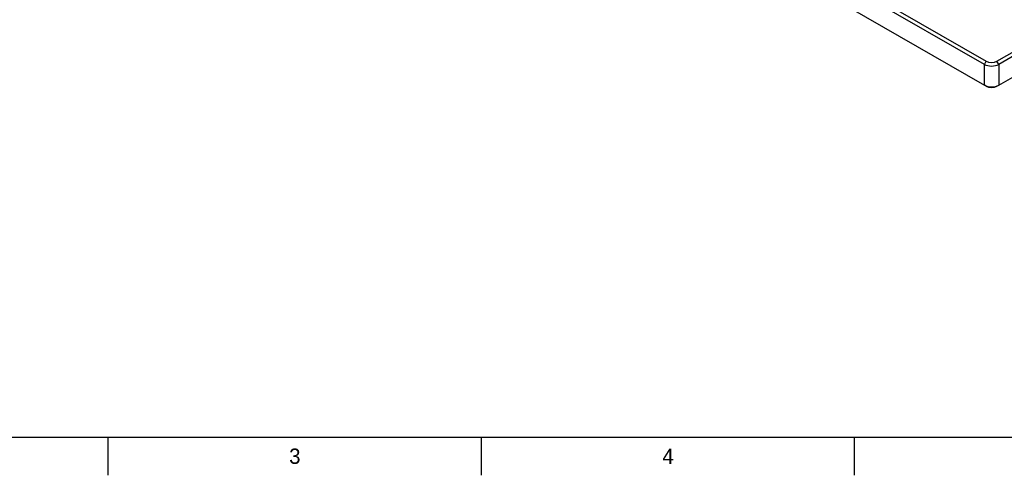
# Model space of a CAD drawing. Extents: x 0 to 415, y 5 to 324.
# Tile 2 of 12: x 106 to 235, y 5 to 65. Entities that reach past the tile are written whole.
import ezdxf
from ezdxf.enums import TextEntityAlignment as Align

# ---------------------------------------------------------------- set-up
doc = ezdxf.new("R2010")
doc.units = 0
for name, color, linetype in [('DEFAULT', 7, 'CONTINUOUS'), ('LAYER0$C$L0', 7, 'CONTINUOUS'), ('LAYER1$C$L1', 7, 'CONTINUOUS'), ('MKA-275630A-2', 7, 'CONTINUOUS')]:
    doc.layers.add(name, color=color, linetype=linetype)
doc.styles.add('SEACAD_ARIAL_TTF', font='txt')

# ---------------------------------------------------------------- blocks, each defined once
blk = doc.blocks.new('SE')
at = {"layer": 'MKA-275630A-2', "color": 7, "linetype": 'CONTINUOUS'}
for p, q in [((44.74, 167.35), (232.17, 59.14)), ((231.94, 58.73), (44.51, 166.95)), ((233.59, 59.14), (343.33, 122.5)), ((343.56, 122.09), (233.82, 58.73)), ((233.82, 56.01), (274.06, 79.24)), ((197.04, 76.16), (231.94, 56.01)), ((231.94, 58.73), (232.17, 59.14)), ((231.94, 56.01), (231.94, 58.73)), ((233.82, 58.73), (233.59, 59.14)), ((233.82, 58.73), (233.82, 56.01)), ((232.17, 55.88), (231.94, 56.01)), ((233.59, 55.88), (233.82, 56.01))]:
    blk.add_line(p, q, dxfattribs=at)
for centre, major_axis, start_param, end_param in [((232.88, 59.28), (1.33, 0), 3.926991, 5.497787), ((232.88, 59.55), (-1, 0), 0.785398, 2.356194), ((232.88, 56.56), (-1.33, 0), 0.785398, 2.356194), ((232.88, 56.28), (1, 0), 3.926991, 5.497787)]:
    blk.add_ellipse(centre, major_axis=major_axis, ratio=0.57735, start_param=start_param, end_param=end_param, dxfattribs=at)

msp = doc.modelspace()

# ---------------------------------------------------------------- linework, layer by layer
at = {"layer": 'LAYER0$C$L0', "color": 7, "linetype": 'CONTINUOUS'}
for p, q in [((20, 10), (410, 10)), ((117.5, 5), (117.5, 10)), ((166.25, 5), (166.25, 10)), ((215, 5), (215, 10))]:
    msp.add_line(p, q, dxfattribs=at)

# ---------------------------------------------------------------- block references
at = {"layer": 'DEFAULT'}
msp.add_blockref('SE', (0, 0), dxfattribs=at)

# ---------------------------------------------------------------- texts
at = {"layer": 'LAYER1$C$L1', "color": 7, "linetype": 'CONTINUOUS', "style": 'SEACAD_ARIAL_TTF'}
for s, p in [('3', (141.14, 8.5)), ('4', (189.89, 8.5))]:
    msp.add_text(s, height=2, dxfattribs=at).set_placement(p, align=Align.TOP_LEFT)

doc.saveas('drawing.dxf')
